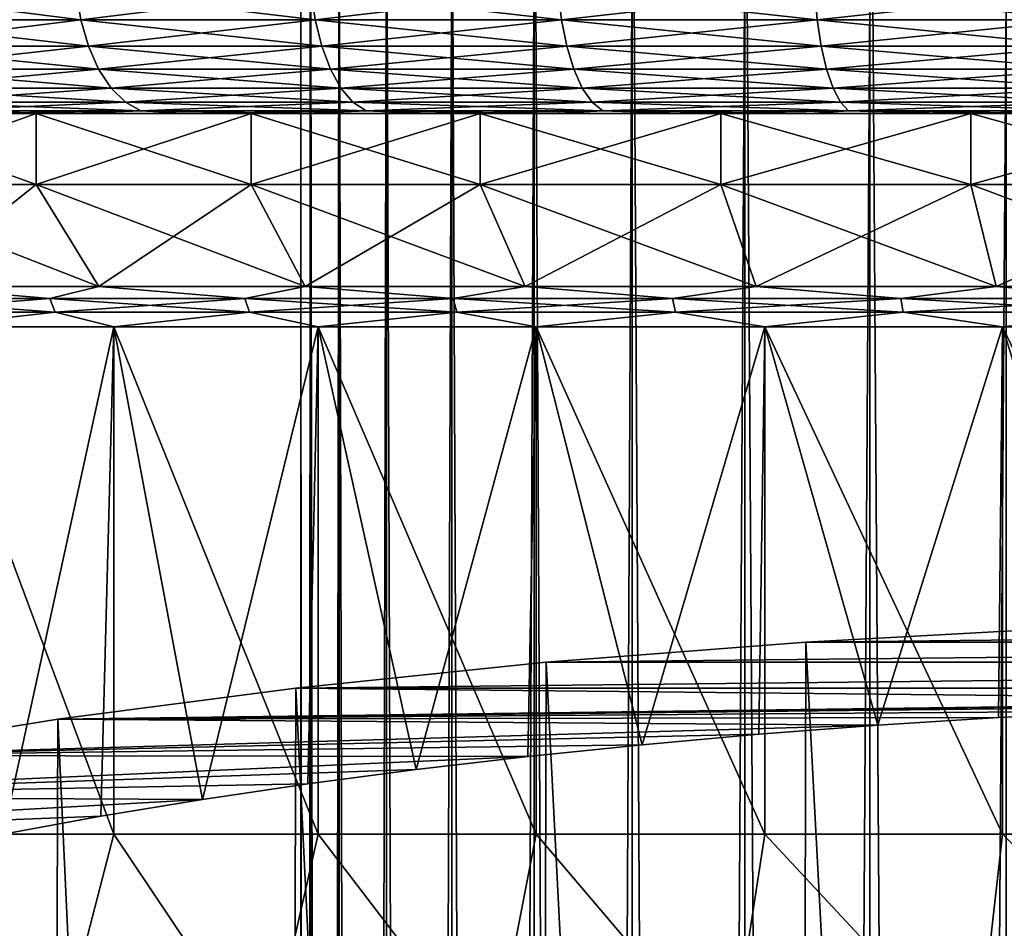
# Model space of a CAD drawing. Header units: metres. Extents: x -109 to 109, y -314 to 82.
# Tile 33 of 191: x -16 to -6, y -64 to -55. Entities that reach past the tile are written whole.
import ezdxf

# ---------------------------------------------------------------- set-up
doc = ezdxf.new("R2010")
doc.units = ezdxf.units.M
doc.layers.add('solid_504261_XXX', color=7, linetype='CONTINUOUS')

msp = doc.modelspace()

# ---------------------------------------------------------------- linework, layer by layer
at = {"layer": 'solid_504261_XXX'}
for points in [[(-6.041401, -245.610291, 56.91431), (-6.041401, -50.815315, 22.566702), (-7.384842, -50.956341, 21.766903)], [(-7.384842, -245.751312, 56.114513), (-7.384842, -50.956341, 21.766903), (-8.620595, -51.124458, 20.813461)], [(-7.384842, -245.751312, 56.114513), (-6.041401, -245.610291, 56.91431), (-7.384842, -50.956341, 21.766903)], [(-8.620595, -245.919434, 55.161072), (-8.620595, -51.124458, 20.813461), (-9.730639, -51.317219, 19.72028)], [(-8.620595, -245.919434, 55.161072), (-7.384842, -245.751312, 56.114513), (-8.620595, -51.124458, 20.813461)], [(-9.730639, -246.112198, 54.06789), (-9.730639, -51.317219, 19.72028), (-10.698791, -51.531803, 18.5033)], [(-9.730639, -246.112198, 54.06789), (-8.620595, -245.919434, 55.161072), (-9.730639, -51.317219, 19.72028)], [(-10.698791, -246.326782, 52.85091), (-10.698791, -51.531803, 18.5033), (-11.510928, -51.765091, 17.180269)], [(-10.698791, -246.326782, 52.85091), (-9.730639, -246.112198, 54.06789), (-10.698791, -51.531803, 18.5033)], [(-11.510928, -246.560059, 51.527878), (-11.510928, -51.765091, 17.180269), (-12.155211, -52.013672, 15.77048)], [(-11.510928, -246.560059, 51.527878), (-10.698791, -246.326782, 52.85091), (-11.510928, -51.765091, 17.180269)], [(-12.155211, -246.80864, 50.118092), (-12.155211, -52.013672, 15.77048), (-12.622244, -52.27393, 14.29449)], [(-12.155211, -246.80864, 50.118092), (-11.510928, -246.560059, 51.527878), (-12.155211, -52.013672, 15.77048)], [(-12.622244, -247.068909, 48.642101), (-12.622244, -52.27393, 14.29449), (-12.905215, -52.542065, 12.773822)], [(-12.622244, -247.068909, 48.642101), (-12.155211, -246.80864, 50.118092), (-12.622244, -52.27393, 14.29449)], [(-12.905215, -247.337036, 47.121433), (-12.905215, -52.542065, 12.773822), (-13, -52.814167, 11.230651)], [(-12.905215, -247.337036, 47.121433), (-12.622244, -247.068909, 48.642101), (-12.905215, -52.542065, 12.773822)], [(-13, -247.609146, 45.578262), (-13, -52.814167, 11.230651), (-12.905215, -53.086269, 9.68748)], [(-13, -247.609146, 45.578262), (-12.905215, -247.337036, 47.121433), (-13, -52.814167, 11.230651)], [(-12.905215, -247.881241, 44.035091), (-13, -247.609146, 45.578262), (-12.905215, -53.086269, 9.68748)], [(-12.905215, -247.881241, 44.035091), (-12.905215, -53.086269, 9.68748), (-12.622244, -53.354404, 8.166812)], [(-12.622244, -248.149384, 42.514423), (-12.905215, -247.881241, 44.035091), (-12.622244, -53.354404, 8.166812)], [(-12.622244, -248.149384, 42.514423), (-12.622244, -53.354404, 8.166812), (-12.155211, -53.614662, 6.690822)], [(-12.155211, -248.409637, 41.038433), (-12.622244, -248.149384, 42.514423), (-12.155211, -53.614662, 6.690822)], [(-12.155211, -248.409637, 41.038433), (-12.155211, -53.614662, 6.690822), (-11.510928, -53.863247, 5.281033)], [(-11.510928, -248.658218, 39.628643), (-12.155211, -248.409637, 41.038433), (-11.510928, -53.863247, 5.281033)], [(-11.510928, -248.658218, 39.628643), (-11.510928, -53.863247, 5.281033), (-10.698791, -54.096531, 3.958002)], [(-10.698791, -248.89151, 38.305611), (-11.510928, -248.658218, 39.628643), (-10.698791, -54.096531, 3.958002)], [(-10.698791, -248.89151, 38.305611), (-10.698791, -54.096531, 3.958002), (-9.730639, -54.311119, 2.741023)], [(-9.730639, -249.106094, 37.088631), (-10.698791, -248.89151, 38.305611), (-9.730639, -54.311119, 2.741023)], [(-9.730639, -249.106094, 37.088631), (-9.730639, -54.311119, 2.741023), (-8.620595, -54.503876, 1.647842)], [(-8.620595, -249.298843, 35.995453), (-9.730639, -249.106094, 37.088631), (-8.620595, -54.503876, 1.647842)], [(-8.620595, -249.298843, 35.995453), (-8.620595, -54.503876, 1.647842), (-7.384842, -54.671993, 0.6944)], [(-7.384842, -249.466965, 35.042007), (-8.620595, -249.298843, 35.995453), (-7.384842, -54.671993, 0.6944)], [(-7.384842, -249.466965, 35.042007), (-7.384842, -54.671993, 0.6944), (-6.041401, -54.813019, -0.1054)], [(-17.397268, -54.792637, 162.424576), (-15.215621, -54.792637, 160.871033), (-17.344433, -55.074299, 162.49176)], [(-17.397268, -54.792637, 206.669418), (-17.344433, -55.074299, 206.602234), (-15.169412, -55.074299, 208.151062)], [(-15.215621, -54.792637, 208.222961), (-17.397268, -54.792637, 206.669418), (-15.169412, -55.074299, 208.151062)], [(-15.215621, -54.792637, 160.871033), (-15.169412, -55.074299, 160.942932), (-17.344433, -55.074299, 162.49176)], [(-15.215621, -54.792637, 160.871033), (-12.896179, -54.792637, 159.531906), (-15.169412, -55.074299, 160.942932)], [(-15.215621, -54.792637, 208.222961), (-15.169412, -55.074299, 208.151062), (-12.857015, -55.074299, 209.48613)], [(-12.896179, -54.792637, 209.562103), (-15.215621, -54.792637, 208.222961), (-12.857015, -55.074299, 209.48613)], [(-12.896179, -54.792637, 159.531906), (-12.857015, -55.074299, 159.607864), (-15.169412, -55.074299, 160.942932)], [(-12.896179, -54.792637, 159.531906), (-10.459949, -54.792637, 158.419312), (-12.857015, -55.074299, 159.607864)], [(-12.896179, -54.792637, 209.562103), (-12.857015, -55.074299, 209.48613), (-10.428182, -55.074299, 210.595337)], [(-10.459949, -54.792637, 210.674683), (-12.896179, -54.792637, 209.562103), (-10.428182, -55.074299, 210.595337)], [(-10.459949, -54.792637, 158.419312), (-10.428182, -55.074299, 158.498657), (-12.857015, -55.074299, 159.607864)], [(-10.459949, -54.792637, 158.419312), (-7.92899, -54.792637, 157.543335), (-10.428182, -55.074299, 158.498657)], [(-10.459949, -54.792637, 210.674683), (-10.428182, -55.074299, 210.595337), (-7.90491, -55.074299, 211.468658)], [(-7.92899, -54.792637, 211.550659), (-10.459949, -54.792637, 210.674683), (-7.90491, -55.074299, 211.468658)], [(-7.92899, -54.792637, 157.543335), (-7.90491, -55.074299, 157.625351), (-10.428182, -55.074299, 158.498657)], [(-7.92899, -54.792637, 157.543335), (-5.326226, -54.792637, 156.911911), (-7.90491, -55.074299, 157.625351)], [(-7.92899, -54.792637, 211.550659), (-7.90491, -55.074299, 211.468658), (-5.31005, -55.074299, 212.09816)], [(-5.326226, -54.792637, 212.182083), (-7.92899, -54.792637, 211.550659), (-5.31005, -55.074299, 212.09816)], [(-5.326226, -54.792637, 156.911911), (-5.31005, -55.074299, 156.995834), (-7.90491, -55.074299, 157.625351)], [(-6.041401, -249.607986, 34.24221), (-7.384842, -249.466965, 35.042007), (-6.041401, -54.813019, -0.1054)], [(-17.344433, -55.074299, 162.49176), (-15.169412, -55.074299, 160.942932), (-17.258614, -55.333843, 162.600891)], [(-17.344433, -55.074299, 206.602234), (-17.258614, -55.333843, 206.493118), (-15.094355, -55.333843, 208.034271)], [(-15.169412, -55.074299, 208.151062), (-17.344433, -55.074299, 206.602234), (-15.094355, -55.333843, 208.034271)], [(-15.169412, -55.074299, 160.942932), (-15.094355, -55.333843, 161.059723), (-17.258614, -55.333843, 162.600891)], [(-15.169412, -55.074299, 160.942932), (-12.857015, -55.074299, 159.607864), (-15.094355, -55.333843, 161.059723)], [(-15.169412, -55.074299, 208.151062), (-15.094355, -55.333843, 208.034271), (-12.793399, -55.333843, 209.362732)], [(-12.857015, -55.074299, 209.48613), (-15.169412, -55.074299, 208.151062), (-12.793399, -55.333843, 209.362732)], [(-12.857015, -55.074299, 159.607864), (-12.793399, -55.333843, 159.731262), (-15.094355, -55.333843, 161.059723)], [(-12.857015, -55.074299, 159.607864), (-10.428182, -55.074299, 158.498657), (-12.793399, -55.333843, 159.731262)], [(-12.857015, -55.074299, 209.48613), (-12.793399, -55.333843, 209.362732), (-10.376584, -55.333843, 210.466461)], [(-10.428182, -55.074299, 210.595337), (-12.857015, -55.074299, 209.48613), (-10.376584, -55.333843, 210.466461)], [(-10.428182, -55.074299, 158.498657), (-10.376584, -55.333843, 158.627548), (-12.793399, -55.333843, 159.731262)], [(-10.428182, -55.074299, 158.498657), (-7.90491, -55.074299, 157.625351), (-10.376584, -55.333843, 158.627548)], [(-10.428182, -55.074299, 210.595337), (-10.376584, -55.333843, 210.466461), (-7.865798, -55.333843, 211.335449)], [(-7.90491, -55.074299, 211.468658), (-10.428182, -55.074299, 210.595337), (-7.865798, -55.333843, 211.335449)], [(-7.90491, -55.074299, 157.625351), (-7.865798, -55.333843, 157.75856), (-10.376584, -55.333843, 158.627548)], [(-7.90491, -55.074299, 157.625351), (-5.31005, -55.074299, 156.995834), (-7.865798, -55.333843, 157.75856)], [(-7.90491, -55.074299, 211.468658), (-7.865798, -55.333843, 211.335449), (-5.283777, -55.333843, 211.961838)], [(-5.31005, -55.074299, 212.09816), (-7.90491, -55.074299, 211.468658), (-5.283777, -55.333843, 211.961838)], [(-5.31005, -55.074299, 156.995834), (-5.283777, -55.333843, 157.132156), (-7.865798, -55.333843, 157.75856)], [(-17.258614, -55.333843, 162.600891), (-15.094355, -55.333843, 161.059723), (-17.143116, -55.561283, 162.747757)], [(-17.258614, -55.333843, 206.493118), (-17.143116, -55.561283, 206.346252), (-14.99334, -55.561283, 207.87709)], [(-15.094355, -55.333843, 208.034271), (-17.258614, -55.333843, 206.493118), (-14.99334, -55.561283, 207.87709)], [(-15.094355, -55.333843, 161.059723), (-14.99334, -55.561283, 161.216904), (-17.143116, -55.561283, 162.747757)], [(-15.094355, -55.333843, 161.059723), (-12.793399, -55.333843, 159.731262), (-14.99334, -55.561283, 161.216904)], [(-15.094355, -55.333843, 208.034271), (-14.99334, -55.561283, 207.87709), (-12.707783, -55.561283, 209.196655)], [(-12.793399, -55.333843, 209.362732), (-15.094355, -55.333843, 208.034271), (-12.707783, -55.561283, 209.196655)], [(-12.793399, -55.333843, 159.731262), (-12.707783, -55.561283, 159.897339), (-14.99334, -55.561283, 161.216904)], [(-12.793399, -55.333843, 159.731262), (-10.376584, -55.333843, 158.627548), (-12.707783, -55.561283, 159.897339)], [(-12.793399, -55.333843, 209.362732), (-12.707783, -55.561283, 209.196655), (-10.307142, -55.561283, 210.292999)], [(-10.376584, -55.333843, 210.466461), (-12.793399, -55.333843, 209.362732), (-10.307142, -55.561283, 210.292999)], [(-10.376584, -55.333843, 158.627548), (-10.307142, -55.561283, 158.80101), (-12.707783, -55.561283, 159.897339)], [(-10.376584, -55.333843, 158.627548), (-7.865798, -55.333843, 157.75856), (-10.307142, -55.561283, 158.80101)], [(-10.376584, -55.333843, 210.466461), (-10.307142, -55.561283, 210.292999), (-7.813158, -55.561283, 211.156174)], [(-7.865798, -55.333843, 211.335449), (-10.376584, -55.333843, 210.466461), (-7.813158, -55.561283, 211.156174)], [(-7.865798, -55.333843, 157.75856), (-7.813158, -55.561283, 157.93782), (-10.307142, -55.561283, 158.80101)], [(-7.865798, -55.333843, 157.75856), (-5.283777, -55.333843, 157.132156), (-7.813158, -55.561283, 157.93782)], [(-7.865798, -55.333843, 211.335449), (-7.813158, -55.561283, 211.156174), (-5.248417, -55.561283, 211.778366)], [(-5.283777, -55.333843, 211.961838), (-7.865798, -55.333843, 211.335449), (-5.248417, -55.561283, 211.778366)], [(-5.283777, -55.333843, 157.132156), (-5.248417, -55.561283, 157.315628), (-7.813158, -55.561283, 157.93782)], [(-17.143116, -55.561283, 162.747757), (-14.99334, -55.561283, 161.216904), (-17.002386, -55.74786, 162.926712)], [(-17.143116, -55.561283, 206.346252), (-17.002386, -55.74786, 206.167297), (-14.870258, -55.74786, 207.685577)], [(-14.99334, -55.561283, 207.87709), (-17.143116, -55.561283, 206.346252), (-14.870258, -55.74786, 207.685577)], [(-14.99334, -55.561283, 161.216904), (-14.870258, -55.74786, 161.408432), (-17.002386, -55.74786, 162.926712)], [(-14.99334, -55.561283, 161.216904), (-12.707783, -55.561283, 159.897339), (-14.870258, -55.74786, 161.408432)], [(-14.99334, -55.561283, 207.87709), (-14.870258, -55.74786, 207.685577), (-12.603463, -55.74786, 208.994308)], [(-12.707783, -55.561283, 209.196655), (-14.99334, -55.561283, 207.87709), (-12.603463, -55.74786, 208.994308)], [(-12.707783, -55.561283, 159.897339), (-12.603463, -55.74786, 160.099686), (-14.870258, -55.74786, 161.408432)], [(-12.707783, -55.561283, 159.897339), (-10.307142, -55.561283, 158.80101), (-12.603463, -55.74786, 160.099686)], [(-12.707783, -55.561283, 209.196655), (-12.603463, -55.74786, 208.994308), (-10.222529, -55.74786, 210.08165)], [(-10.307142, -55.561283, 210.292999), (-12.707783, -55.561283, 209.196655), (-10.222529, -55.74786, 210.08165)], [(-10.307142, -55.561283, 158.80101), (-10.222529, -55.74786, 159.01236), (-12.603463, -55.74786, 160.099686)], [(-10.307142, -55.561283, 158.80101), (-7.813158, -55.561283, 157.93782), (-10.222529, -55.74786, 159.01236)], [(-10.307142, -55.561283, 210.292999), (-10.222529, -55.74786, 210.08165), (-7.749019, -55.74786, 210.937729)], [(-7.813158, -55.561283, 211.156174), (-10.307142, -55.561283, 210.292999), (-7.749019, -55.74786, 210.937729)], [(-7.813158, -55.561283, 157.93782), (-7.749019, -55.74786, 158.156265), (-10.222529, -55.74786, 159.01236)], [(-7.813158, -55.561283, 157.93782), (-5.248417, -55.561283, 157.315628), (-7.749019, -55.74786, 158.156265)], [(-7.813158, -55.561283, 211.156174), (-7.749019, -55.74786, 210.937729), (-5.205332, -55.74786, 211.554825)], [(-5.248417, -55.561283, 211.778366), (-7.813158, -55.561283, 211.156174), (-5.205332, -55.74786, 211.554825)], [(-5.248417, -55.561283, 157.315628), (-5.205332, -55.74786, 157.539169), (-7.749019, -55.74786, 158.156265)], [(-17.002386, -55.74786, 162.926712), (-14.870258, -55.74786, 161.408432), (-16.841843, -55.886383, 163.130859)], [(-17.002386, -55.74786, 206.167297), (-16.841843, -55.886383, 205.96315), (-14.729848, -55.886383, 207.467087)], [(-14.870258, -55.74786, 207.685577), (-17.002386, -55.74786, 206.167297), (-14.729848, -55.886383, 207.467087)], [(-14.870258, -55.74786, 161.408432), (-14.729848, -55.886383, 161.626907), (-16.841843, -55.886383, 163.130859)], [(-14.870258, -55.74786, 161.408432), (-12.603463, -55.74786, 160.099686), (-14.729848, -55.886383, 161.626907)], [(-14.870258, -55.74786, 207.685577), (-14.729848, -55.886383, 207.467087), (-12.484457, -55.886383, 208.763474)], [(-12.603463, -55.74786, 208.994308), (-14.870258, -55.74786, 207.685577), (-12.484457, -55.886383, 208.763474)], [(-12.603463, -55.74786, 160.099686), (-12.484457, -55.886383, 160.330536), (-14.729848, -55.886383, 161.626907)], [(-12.603463, -55.74786, 160.099686), (-10.222529, -55.74786, 159.01236), (-12.484457, -55.886383, 160.330536)], [(-12.603463, -55.74786, 208.994308), (-12.484457, -55.886383, 208.763474), (-10.126004, -55.886383, 209.84053)], [(-10.222529, -55.74786, 210.08165), (-12.603463, -55.74786, 208.994308), (-10.126004, -55.886383, 209.84053)], [(-10.222529, -55.74786, 159.01236), (-10.126004, -55.886383, 159.253464), (-12.484457, -55.886383, 160.330536)], [(-10.222529, -55.74786, 159.01236), (-7.749019, -55.74786, 158.156265), (-10.126004, -55.886383, 159.253464)], [(-10.222529, -55.74786, 210.08165), (-10.126004, -55.886383, 209.84053), (-7.67585, -55.886383, 210.688538)], [(-7.749019, -55.74786, 210.937729), (-10.222529, -55.74786, 210.08165), (-7.67585, -55.886383, 210.688538)], [(-7.749019, -55.74786, 158.156265), (-7.67585, -55.886383, 158.405457), (-10.126004, -55.886383, 159.253464)], [(-7.749019, -55.74786, 158.156265), (-5.205332, -55.74786, 157.539169), (-7.67585, -55.886383, 158.405457)], [(-7.749019, -55.74786, 210.937729), (-7.67585, -55.886383, 210.688538), (-5.156181, -55.886383, 211.299805)], [(-5.205332, -55.74786, 211.554825), (-7.749019, -55.74786, 210.937729), (-5.156181, -55.886383, 211.299805)], [(-5.205332, -55.74786, 157.539169), (-5.156181, -55.886383, 157.794189), (-7.67585, -55.886383, 158.405457)], [(-16.841843, -55.886383, 163.130859), (-14.729848, -55.886383, 161.626907), (-16.667669, -55.971523, 163.352341)], [(-16.841843, -55.886383, 205.96315), (-16.667669, -55.971523, 205.741669), (-14.577516, -55.971523, 207.230057)], [(-14.729848, -55.886383, 207.467087), (-16.841843, -55.886383, 205.96315), (-14.577516, -55.971523, 207.230057)], [(-14.729848, -55.886383, 161.626907), (-14.577516, -55.971523, 161.863937), (-16.667669, -55.971523, 163.352341)], [(-14.729848, -55.886383, 161.626907), (-12.484457, -55.886383, 160.330536), (-14.577516, -55.971523, 161.863937)], [(-14.729848, -55.886383, 207.467087), (-14.577516, -55.971523, 207.230057), (-12.355346, -55.971523, 208.513031)], [(-12.484457, -55.886383, 208.763474), (-14.729848, -55.886383, 207.467087), (-12.355346, -55.971523, 208.513031)], [(-12.484457, -55.886383, 160.330536), (-12.355346, -55.971523, 160.580978), (-14.577516, -55.971523, 161.863937)], [(-12.484457, -55.886383, 160.330536), (-10.126004, -55.886383, 159.253464), (-12.355346, -55.971523, 160.580978)], [(-12.484457, -55.886383, 208.763474), (-12.355346, -55.971523, 208.513031), (-10.021284, -55.971523, 209.578964)], [(-10.126004, -55.886383, 209.84053), (-12.484457, -55.886383, 208.763474), (-10.021284, -55.971523, 209.578964)], [(-10.126004, -55.886383, 159.253464), (-10.021284, -55.971523, 159.515045), (-12.355346, -55.971523, 160.580978)], [(-10.126004, -55.886383, 159.253464), (-7.67585, -55.886383, 158.405457), (-10.021284, -55.971523, 159.515045)], [(-10.126004, -55.886383, 209.84053), (-10.021284, -55.971523, 209.578964), (-7.596468, -55.971523, 210.418198)], [(-7.67585, -55.886383, 210.688538), (-10.126004, -55.886383, 209.84053), (-7.596468, -55.971523, 210.418198)], [(-7.67585, -55.886383, 158.405457), (-7.596468, -55.971523, 158.675812), (-10.021284, -55.971523, 159.515045)], [(-7.67585, -55.886383, 158.405457), (-5.156181, -55.886383, 157.794189), (-7.596468, -55.971523, 158.675812)], [(-7.67585, -55.886383, 210.688538), (-7.596468, -55.971523, 210.418198), (-5.102858, -55.971523, 211.023132)], [(-5.156181, -55.886383, 211.299805), (-7.67585, -55.886383, 210.688538), (-5.102858, -55.971523, 211.023132)], [(-5.156181, -55.886383, 157.794189), (-5.102858, -55.971523, 158.070862), (-7.596468, -55.971523, 158.675812)], [(-17.568563, -56.700001, 166.064697), (-17.568481, -56, 166.064636), (-15.608758, -56, 164.382263)], [(-15.608687, -56.700001, 164.382202), (-17.568563, -56.700001, 166.064697), (-15.608758, -56, 164.382263)], [(-17.568563, -56.700001, 203.029297), (-15.608687, -56.700001, 204.711792), (-17.568481, -56, 203.029373)], [(-15.608758, -56, 164.382263), (-17.568481, -56, 166.064636), (-16.326572, -56, 163.45517)], [(-17.568481, -56, 203.029373), (-15.608758, -56, 204.711731), (-17.373976, -56, 204.784729)], [(-15.608687, -56.700001, 204.711792), (-15.608758, -56, 204.711731), (-17.568481, -56, 203.029373)], [(-15.608758, -56, 204.711731), (-16.326653, -56, 205.638763), (-17.373976, -56, 204.784729)], [(-16.667669, -55.971523, 163.352341), (-14.577516, -55.971523, 161.863937), (-16.326572, -56, 163.45517)], [(-16.667669, -55.971523, 205.741669), (-16.326653, -56, 205.638763), (-15.237212, -56, 206.438736)], [(-14.577516, -55.971523, 207.230057), (-16.667669, -55.971523, 205.741669), (-15.237212, -56, 206.438736)], [(-15.608758, -56, 204.711731), (-15.237212, -56, 206.438736), (-16.326653, -56, 205.638763)], [(-14.577516, -55.971523, 161.863937), (-15.237128, -56, 162.655197), (-16.326572, -56, 163.45517)], [(-15.608758, -56, 164.382263), (-16.326572, -56, 163.45517), (-15.237128, -56, 162.655197)], [(-15.608758, -56, 164.382263), (-15.237128, -56, 162.655197), (-14.10913, -56, 161.911758)], [(-13.488763, -56, 162.906708), (-15.608758, -56, 164.382263), (-14.10913, -56, 161.911758)], [(-15.608758, -56, 204.711731), (-13.488763, -56, 206.187302), (-15.237212, -56, 206.438736)], [(-15.608687, -56.700001, 164.382202), (-15.608758, -56, 164.382263), (-13.488763, -56, 162.906708)], [(-13.488688, -56.700001, 206.187363), (-13.488763, -56, 206.187302), (-15.608758, -56, 204.711731)], [(-15.608687, -56.700001, 204.711792), (-13.488688, -56.700001, 206.187363), (-15.608758, -56, 204.711731)], [(-13.488688, -56.700001, 162.906631), (-15.608687, -56.700001, 164.382202), (-13.488763, -56, 162.906708)], [(-14.577516, -55.971523, 207.230057), (-15.237212, -56, 206.438736), (-14.109219, -56, 207.182175)], [(-13.488763, -56, 206.187302), (-14.109219, -56, 207.182175), (-15.237212, -56, 206.438736)], [(-14.577516, -55.971523, 161.863937), (-14.10913, -56, 161.911758), (-15.237128, -56, 162.655197)], [(-14.577516, -55.971523, 161.863937), (-12.355346, -55.971523, 160.580978), (-14.10913, -56, 161.911758)], [(-14.577516, -55.971523, 207.230057), (-14.109219, -56, 207.182175), (-12.94431, -56, 207.86795)], [(-12.355346, -55.971523, 208.513031), (-14.577516, -55.971523, 207.230057), (-12.94431, -56, 207.86795)], [(-13.488763, -56, 206.187302), (-12.94431, -56, 207.86795), (-14.109219, -56, 207.182175)], [(-12.355346, -55.971523, 160.580978), (-12.944214, -56, 161.225998), (-14.10913, -56, 161.911758)], [(-13.488763, -56, 162.906708), (-14.10913, -56, 161.911758), (-12.944214, -56, 161.225998)], [(-13.488763, -56, 162.906708), (-12.944214, -56, 161.225998), (-11.746637, -56, 160.600449)], [(-11.230056, -56, 161.653015), (-13.488763, -56, 162.906708), (-11.746637, -56, 160.600449)], [(-13.488763, -56, 206.187302), (-11.230056, -56, 207.440979), (-12.94431, -56, 207.86795)], [(-13.488688, -56.700001, 162.906631), (-13.488763, -56, 162.906708), (-11.230056, -56, 161.653015)], [(-11.229923, -56.700001, 207.441086), (-11.230056, -56, 207.440979), (-13.488763, -56, 206.187302)], [(-13.488688, -56.700001, 206.187363), (-11.229923, -56.700001, 207.441086), (-13.488763, -56, 206.187302)], [(-11.229923, -56.700001, 161.652924), (-13.488688, -56.700001, 162.906631), (-11.230056, -56, 161.653015)], [(-12.355346, -55.971523, 208.513031), (-12.94431, -56, 207.86795), (-11.746739, -56, 208.4935)], [(-11.230056, -56, 207.440979), (-11.746739, -56, 208.4935), (-12.94431, -56, 207.86795)], [(-12.355346, -55.971523, 160.580978), (-11.746637, -56, 160.600449), (-12.944214, -56, 161.225998)], [(-12.355346, -55.971523, 160.580978), (-10.021284, -55.971523, 159.515045), (-11.746637, -56, 160.600449)], [(-12.355346, -55.971523, 208.513031), (-11.746739, -56, 208.4935), (-10.518968, -56, 209.057678)], [(-10.021284, -55.971523, 209.578964), (-12.355346, -55.971523, 208.513031), (-10.518968, -56, 209.057678)], [(-11.230056, -56, 207.440979), (-10.518968, -56, 209.057678), (-11.746739, -56, 208.4935)], [(-10.021284, -55.971523, 159.515045), (-10.518862, -56, 160.03627), (-11.746637, -56, 160.600449)], [(-11.230056, -56, 161.653015), (-11.746637, -56, 160.600449), (-10.518862, -56, 160.03627)], [(-11.230056, -56, 161.653015), (-10.518862, -56, 160.03627), (-9.26354, -56, 159.534836)], [(-8.856083, -56, 160.634262), (-11.230056, -56, 161.653015), (-9.26354, -56, 159.534836)], [(-11.230056, -56, 207.440979), (-8.856083, -56, 208.459732), (-10.518968, -56, 209.057678)], [(-11.229923, -56.700001, 161.652924), (-11.230056, -56, 161.653015), (-8.856083, -56, 160.634262)], [(-8.856408, -56.700001, 208.459641), (-8.856083, -56, 208.459732), (-11.230056, -56, 207.440979)], [(-11.229923, -56.700001, 207.441086), (-8.856408, -56.700001, 208.459641), (-11.230056, -56, 207.440979)], [(-8.856408, -56.700001, 160.634369), (-11.229923, -56.700001, 161.652924), (-8.856083, -56, 160.634262)], [(-10.021284, -55.971523, 209.578964), (-10.518968, -56, 209.057678), (-9.263645, -56, 209.559113)], [(-8.856083, -56, 208.459732), (-9.263645, -56, 209.559113), (-10.518968, -56, 209.057678)], [(-10.021284, -55.971523, 159.515045), (-9.26354, -56, 159.534836), (-10.518862, -56, 160.03627)], [(-10.021284, -55.971523, 159.515045), (-7.596468, -55.971523, 158.675812), (-9.26354, -56, 159.534836)], [(-10.021284, -55.971523, 209.578964), (-9.263645, -56, 209.559113), (-7.985221, -56, 209.996109)], [(-7.596468, -55.971523, 210.418198), (-10.021284, -55.971523, 209.578964), (-7.985221, -56, 209.996109)], [(-8.856083, -56, 208.459732), (-7.985221, -56, 209.996109), (-9.263645, -56, 209.559113)], [(-7.596468, -55.971523, 158.675812), (-7.985117, -56, 159.097855), (-9.26354, -56, 159.534836)], [(-8.856083, -56, 160.634262), (-9.26354, -56, 159.534836), (-7.985117, -56, 159.097855)], [(-8.856408, -56.700001, 160.634369), (-8.856083, -56, 160.634262), (-6.391517, -56, 159.861008)], [(-6.39157, -56.700001, 159.861008), (-8.856408, -56.700001, 160.634369), (-6.391517, -56, 159.861008)], [(-8.856408, -56.700001, 208.459641), (-6.39157, -56.700001, 209.232986), (-8.856083, -56, 208.459732)], [(-8.856083, -56, 160.634262), (-7.985117, -56, 159.097855), (-6.685422, -56, 158.725937)], [(-6.391517, -56, 159.861008), (-8.856083, -56, 160.634262), (-6.685422, -56, 158.725937)], [(-8.856083, -56, 208.459732), (-6.391517, -56, 209.233002), (-7.985221, -56, 209.996109)], [(-6.39157, -56.700001, 209.232986), (-6.391517, -56, 209.233002), (-8.856083, -56, 208.459732)], [(-7.596468, -55.971523, 210.418198), (-7.985221, -56, 209.996109), (-6.685522, -56, 210.368042)], [(-6.391517, -56, 209.233002), (-6.685522, -56, 210.368042), (-7.985221, -56, 209.996109)], [(-7.596468, -55.971523, 158.675812), (-6.685422, -56, 158.725937), (-7.985117, -56, 159.097855)], [(-7.596468, -55.971523, 158.675812), (-5.102858, -55.971523, 158.070862), (-6.685422, -56, 158.725937)], [(-7.596468, -55.971523, 210.418198), (-6.685522, -56, 210.368042), (-5.369046, -56, 210.673508)], [(-5.102858, -55.971523, 211.023132), (-7.596468, -55.971523, 210.418198), (-5.369046, -56, 210.673508)], [(-6.391517, -56, 209.233002), (-5.369046, -56, 210.673508), (-6.685522, -56, 210.368042)], [(-5.102858, -55.971523, 158.070862), (-5.368968, -56, 158.420486), (-6.685422, -56, 158.725937)], [(-6.391517, -56, 159.861008), (-6.685422, -56, 158.725937), (-5.368968, -56, 158.420486)], [(-6.39157, -56.700001, 159.861008), (-6.391517, -56, 159.861008), (-3.861625, -56, 159.341095)], [(-3.861325, -56.700001, 159.341049), (-6.39157, -56.700001, 159.861008), (-3.861625, -56, 159.341095)], [(-6.39157, -56.700001, 209.232986), (-3.861325, -56.700001, 209.75296), (-6.391517, -56, 209.233002)], [(-6.391517, -56, 159.861008), (-5.368968, -56, 158.420486), (-4.038832, -56, 158.182068)], [(-3.861625, -56, 159.341095), (-6.391517, -56, 159.861008), (-4.038832, -56, 158.182068)], [(-6.391517, -56, 209.233002), (-3.861625, -56, 209.752899), (-5.369046, -56, 210.673508)], [(-3.861325, -56.700001, 209.75296), (-3.861625, -56, 209.752899), (-6.391517, -56, 209.233002)], [(-14.99226, -57.707108, 203.915375), (-15.608687, -56.700001, 204.711792), (-17.568563, -56.700001, 203.029297)], [(-16.874807, -57.707108, 202.299255), (-14.99226, -57.707108, 203.915375), (-17.568563, -56.700001, 203.029297)], [(-16.874807, -57.707108, 166.794739), (-17.568563, -56.700001, 166.064697), (-15.608687, -56.700001, 164.382202)], [(-14.99226, -57.707108, 165.178619), (-16.874807, -57.707108, 166.794739), (-15.608687, -56.700001, 164.382202)], [(-12.955871, -57.707108, 205.332748), (-13.488688, -56.700001, 206.187363), (-15.608687, -56.700001, 204.711792)], [(-14.99226, -57.707108, 203.915375), (-12.955871, -57.707108, 205.332748), (-15.608687, -56.700001, 204.711792)], [(-14.99226, -57.707108, 165.178619), (-15.608687, -56.700001, 164.382202), (-13.488688, -56.700001, 162.906631)], [(-12.955871, -57.707108, 163.761261), (-14.99226, -57.707108, 165.178619), (-13.488688, -56.700001, 162.906631)], [(-10.786537, -57.707108, 206.536819), (-11.229923, -56.700001, 207.441086), (-13.488688, -56.700001, 206.187363)], [(-12.955871, -57.707108, 205.332748), (-10.786537, -57.707108, 206.536819), (-13.488688, -56.700001, 206.187363)], [(-12.955871, -57.707108, 163.761261), (-13.488688, -56.700001, 162.906631), (-11.229923, -56.700001, 161.652924)], [(-10.786537, -57.707108, 162.557175), (-12.955871, -57.707108, 163.761261), (-11.229923, -56.700001, 161.652924)], [(-8.506519, -57.707108, 207.515259), (-8.856408, -56.700001, 208.459641), (-11.229923, -56.700001, 207.441086)], [(-10.786537, -57.707108, 206.536819), (-8.506519, -57.707108, 207.515259), (-11.229923, -56.700001, 207.441086)], [(-10.786537, -57.707108, 162.557175), (-11.229923, -56.700001, 161.652924), (-8.856408, -56.700001, 160.634369)], [(-8.506518, -57.707108, 161.578735), (-10.786537, -57.707108, 162.557175), (-8.856408, -56.700001, 160.634369)], [(-6.139212, -57.707108, 208.258011), (-6.39157, -56.700001, 209.232986), (-8.856408, -56.700001, 208.459641)], [(-8.506519, -57.707108, 207.515259), (-6.139212, -57.707108, 208.258011), (-8.856408, -56.700001, 208.459641)], [(-8.506518, -57.707108, 161.578735), (-8.856408, -56.700001, 160.634369), (-6.39157, -56.700001, 159.861008)], [(-6.139212, -57.707108, 160.835999), (-8.506518, -57.707108, 161.578735), (-6.39157, -56.700001, 159.861008)], [(-3.708908, -57.707108, 208.757446), (-3.861325, -56.700001, 209.75296), (-6.39157, -56.700001, 209.232986)], [(-6.139212, -57.707108, 208.258011), (-3.708908, -57.707108, 208.757446), (-6.39157, -56.700001, 209.232986)], [(-6.139212, -57.707108, 160.835999), (-6.39157, -56.700001, 159.861008), (-3.861325, -56.700001, 159.341049)], [(-3.708908, -57.707108, 160.336548), (-6.139212, -57.707108, 160.835999), (-3.861325, -56.700001, 159.341049)], [(-15.473521, -57.826328, 203.401535), (-16.874807, -57.707108, 202.299255), (-17.24708, -57.826328, 201.794083)], [(-17.24708, -57.826328, 167.299927), (-16.874807, -57.707108, 166.794739), (-15.473521, -57.826328, 165.692459)], [(-15.473521, -57.826328, 203.401535), (-14.99226, -57.707108, 203.915375), (-16.874807, -57.707108, 202.299255)], [(-15.473521, -57.826328, 165.692459), (-16.874807, -57.707108, 166.794739), (-14.99226, -57.707108, 165.178619)], [(-13.550944, -57.826328, 204.827423), (-14.99226, -57.707108, 203.915375), (-15.473521, -57.826328, 203.401535)], [(-15.473521, -57.826328, 165.692459), (-14.99226, -57.707108, 165.178619), (-13.550944, -57.826328, 164.266586)], [(-13.550944, -57.826328, 204.827423), (-12.955871, -57.707108, 205.332748), (-14.99226, -57.707108, 203.915375)], [(-13.550944, -57.826328, 164.266586), (-14.99226, -57.707108, 165.178619), (-12.955871, -57.707108, 163.761261)], [(-11.497864, -57.826328, 206.057983), (-12.955871, -57.707108, 205.332748), (-13.550944, -57.826328, 204.827423)], [(-13.550944, -57.826328, 164.266586), (-12.955871, -57.707108, 163.761261), (-11.497864, -57.826328, 163.036011)], [(-11.497864, -57.826328, 206.057983), (-10.786537, -57.707108, 206.536819), (-12.955871, -57.707108, 205.332748)], [(-11.497864, -57.826328, 163.036011), (-12.955871, -57.707108, 163.761261), (-10.786537, -57.707108, 162.557175)], [(-9.334052, -57.826328, 207.08139), (-10.786537, -57.707108, 206.536819), (-11.497864, -57.826328, 206.057983)], [(-11.497864, -57.826328, 163.036011), (-10.786537, -57.707108, 162.557175), (-9.334052, -57.826328, 162.012604)], [(-9.334052, -57.826328, 207.08139), (-8.506519, -57.707108, 207.515259), (-10.786537, -57.707108, 206.536819)], [(-9.334052, -57.826328, 162.012604), (-10.786537, -57.707108, 162.557175), (-8.506518, -57.707108, 161.578735)], [(-7.080349, -57.826328, 207.887787), (-8.506519, -57.707108, 207.515259), (-9.334052, -57.826328, 207.08139)], [(-9.334052, -57.826328, 162.012604), (-8.506518, -57.707108, 161.578735), (-7.080349, -57.826328, 161.206223)], [(-7.080349, -57.826328, 207.887787), (-6.139212, -57.707108, 208.258011), (-8.506519, -57.707108, 207.515259)], [(-7.080349, -57.826328, 161.206223), (-8.506518, -57.707108, 161.578735), (-6.139212, -57.707108, 160.835999)], [(-4.758459, -57.826328, 208.469391), (-6.139212, -57.707108, 208.258011), (-7.080349, -57.826328, 207.887787)], [(-7.080349, -57.826328, 161.206223), (-6.139212, -57.707108, 160.835999), (-4.758459, -57.826328, 160.624619)], [(-4.758459, -57.826328, 208.469391), (-3.708908, -57.707108, 208.757446), (-6.139212, -57.707108, 208.258011)], [(-4.758459, -57.826328, 160.624619), (-6.139212, -57.707108, 160.835999), (-3.708908, -57.707108, 160.336548)], [(-17.24708, -57.826328, 201.794083), (-17.189081, -57.960144, 201.736084), (-15.421487, -57.960144, 203.338135)], [(-15.473521, -57.826328, 203.401535), (-17.24708, -57.826328, 201.794083), (-15.421487, -57.960144, 203.338135)], [(-17.24708, -57.826328, 167.299927), (-15.473521, -57.826328, 165.692459), (-17.189081, -57.960144, 167.357925)], [(-15.473521, -57.826328, 165.692459), (-15.421487, -57.960144, 165.755859), (-17.189081, -57.960144, 167.357925)], [(-15.473521, -57.826328, 203.401535), (-15.421487, -57.960144, 203.338135), (-13.505375, -57.960144, 204.759216)], [(-13.550944, -57.826328, 204.827423), (-15.473521, -57.826328, 203.401535), (-13.505375, -57.960144, 204.759216)], [(-15.473521, -57.826328, 165.692459), (-13.550944, -57.826328, 164.266586), (-15.421487, -57.960144, 165.755859)], [(-13.550944, -57.826328, 164.266586), (-13.505375, -57.960144, 164.334778), (-15.421487, -57.960144, 165.755859)], [(-13.550944, -57.826328, 204.827423), (-13.505375, -57.960144, 204.759216), (-11.459199, -57.960144, 205.985657)], [(-11.497864, -57.826328, 206.057983), (-13.550944, -57.826328, 204.827423), (-11.459199, -57.960144, 205.985657)], [(-13.550944, -57.826328, 164.266586), (-11.497864, -57.826328, 163.036011), (-13.505375, -57.960144, 164.334778)], [(-11.497864, -57.826328, 163.036011), (-11.459199, -57.960144, 163.108353), (-13.505375, -57.960144, 164.334778)], [(-11.497864, -57.826328, 206.057983), (-11.459199, -57.960144, 205.985657), (-9.302664, -57.960144, 207.005615)], [(-9.334052, -57.826328, 207.08139), (-11.497864, -57.826328, 206.057983), (-9.302664, -57.960144, 207.005615)], [(-11.497864, -57.826328, 163.036011), (-9.334052, -57.826328, 162.012604), (-11.459199, -57.960144, 163.108353)], [(-9.334052, -57.826328, 162.012604), (-9.302664, -57.960144, 162.088379), (-11.459199, -57.960144, 163.108353)], [(-9.334052, -57.826328, 207.08139), (-9.302664, -57.960144, 207.005615), (-7.05654, -57.960144, 207.809296)], [(-7.080349, -57.826328, 207.887787), (-9.334052, -57.826328, 207.08139), (-7.05654, -57.960144, 207.809296)], [(-9.334052, -57.826328, 162.012604), (-7.080349, -57.826328, 161.206223), (-9.302664, -57.960144, 162.088379)], [(-7.080349, -57.826328, 161.206223), (-7.05654, -57.960144, 161.284698), (-9.302664, -57.960144, 162.088379)], [(-7.080349, -57.826328, 207.887787), (-7.05654, -57.960144, 207.809296), (-4.742457, -57.960144, 208.388947)], [(-4.758459, -57.826328, 208.469391), (-7.080349, -57.826328, 207.887787), (-4.742457, -57.960144, 208.388947)], [(-7.080349, -57.826328, 161.206223), (-4.758459, -57.826328, 160.624619), (-7.05654, -57.960144, 161.284698)], [(-4.758459, -57.826328, 160.624619), (-4.742457, -57.960144, 160.705063), (-7.05654, -57.960144, 161.284698)], [(-15.421487, -57.960144, 203.338135), (-17.189081, -57.960144, 201.736084), (-16.706636, -58.104847, 202.122696)], [(-17.189081, -57.960144, 167.357925), (-15.421487, -57.960144, 165.755859), (-16.706636, -58.104847, 166.971298)], [(-15.421487, -57.960144, 203.338135), (-16.706636, -58.104847, 202.122696), (-14.843136, -58.104847, 203.722458)], [(-15.421487, -57.960144, 165.755859), (-14.843136, -58.104847, 165.371552), (-16.706636, -58.104847, 166.971298)], [(-13.505375, -57.960144, 204.759216), (-15.421487, -57.960144, 203.338135), (-14.843136, -58.104847, 203.722458)], [(-15.421487, -57.960144, 165.755859), (-13.505375, -57.960144, 164.334778), (-14.843136, -58.104847, 165.371552)], [(-13.505375, -57.960144, 204.759216), (-14.843136, -58.104847, 203.722458), (-12.826759, -58.104847, 205.1259)], [(-13.505375, -57.960144, 164.334778), (-12.826759, -58.104847, 163.968109), (-14.843136, -58.104847, 165.371552)], [(-11.459199, -57.960144, 205.985657), (-13.505375, -57.960144, 204.759216), (-12.826759, -58.104847, 205.1259)], [(-13.505375, -57.960144, 164.334778), (-11.459199, -57.960144, 163.108353), (-12.826759, -58.104847, 163.968109)], [(-11.459199, -57.960144, 205.985657), (-12.826759, -58.104847, 205.1259), (-10.679249, -58.104847, 206.317856)], [(-11.459199, -57.960144, 163.108353), (-10.679249, -58.104847, 162.776138), (-12.826759, -58.104847, 163.968109)], [(-9.302664, -57.960144, 207.005615), (-11.459199, -57.960144, 205.985657), (-10.679249, -58.104847, 206.317856)], [(-11.459199, -57.960144, 163.108353), (-9.302664, -57.960144, 162.088379), (-10.679249, -58.104847, 162.776138)], [(-9.302664, -57.960144, 207.005615), (-10.679249, -58.104847, 206.317856), (-8.421682, -58.104847, 207.286652)], [(-9.302664, -57.960144, 162.088379), (-8.421682, -58.104847, 161.807343), (-10.679249, -58.104847, 162.776138)], [(-7.05654, -57.960144, 207.809296), (-9.302664, -57.960144, 207.005615), (-8.421682, -58.104847, 207.286652)], [(-9.302664, -57.960144, 162.088379), (-7.05654, -57.960144, 161.284698), (-8.421682, -58.104847, 161.807343)], [(-7.05654, -57.960144, 207.809296), (-8.421682, -58.104847, 207.286652), (-6.078344, -58.104847, 208.021896)], [(-7.05654, -57.960144, 161.284698), (-6.078344, -58.104847, 161.072113), (-8.421682, -58.104847, 161.807343)], [(-4.742457, -57.960144, 208.388947), (-7.05654, -57.960144, 207.809296), (-6.078344, -58.104847, 208.021896)], [(-7.05654, -57.960144, 161.284698), (-4.742457, -57.960144, 160.705063), (-6.078344, -58.104847, 161.072113)], [(-4.742457, -57.960144, 208.388947), (-6.078344, -58.104847, 208.021896), (-3.671731, -58.104847, 208.516464)], [(-4.742457, -57.960144, 160.705063), (-3.671731, -58.104847, 160.57753), (-6.078344, -58.104847, 161.072113)], [(-14.843136, -58.104847, 165.371552), (-15.935678, -63.111195, 166.269394), (-16.706636, -58.104847, 166.971298)], [(-16.706636, -58.104847, 202.122696), (-16.706636, -63.111195, 202.122696), (-14.843136, -63.111195, 203.722458)], [(-16.706636, -58.104847, 202.122696), (-14.843136, -63.111195, 203.722458), (-14.843136, -58.104847, 203.722458)], [(-14.971045, -62.934269, 165.471329), (-15.935678, -63.111195, 166.269394), (-14.843136, -58.104847, 165.371552)], [(-13.969312, -62.769016, 164.725922), (-14.971045, -62.934269, 165.471329), (-14.843136, -58.104847, 165.371552)], [(-14.843136, -58.104847, 203.722458), (-14.843136, -63.111195, 203.722458), (-12.826759, -63.111195, 205.1259)], [(-14.843136, -58.104847, 203.722458), (-12.826759, -63.111195, 205.1259), (-12.826759, -58.104847, 205.1259)], [(-13.969312, -62.769016, 164.725922), (-14.843136, -58.104847, 165.371552), (-12.826759, -58.104847, 163.968109)], [(-12.931086, -62.615513, 164.033508), (-13.969312, -62.769016, 164.725922), (-12.826759, -58.104847, 163.968109)], [(-11.860432, -62.474277, 163.396454), (-12.931086, -62.615513, 164.033508), (-12.826759, -58.104847, 163.968109)], [(-12.826759, -58.104847, 205.1259), (-12.826759, -63.111195, 205.1259), (-10.679249, -63.111195, 206.317856)], [(-12.826759, -58.104847, 205.1259), (-10.679249, -63.111195, 206.317856), (-10.679249, -58.104847, 206.317856)], [(-11.860432, -62.474277, 163.396454), (-12.826759, -58.104847, 163.968109), (-10.679249, -58.104847, 162.776138)], [(-10.760152, -62.345596, 162.81601), (-11.860432, -62.474277, 163.396454), (-10.679249, -58.104847, 162.776138)], [(-9.632367, -62.229683, 162.293152), (-10.760152, -62.345596, 162.81601), (-10.679249, -58.104847, 162.776138)], [(-10.679249, -58.104847, 206.317856), (-10.679249, -63.111195, 206.317856), (-8.421682, -63.111195, 207.286652)], [(-10.679249, -58.104847, 206.317856), (-8.421682, -63.111195, 207.286652), (-8.421682, -58.104847, 207.286652)], [(-9.632367, -62.229683, 162.293152), (-10.679249, -58.104847, 162.776138), (-8.421682, -58.104847, 161.807343)], [(-8.481098, -62.126884, 161.829453), (-9.632367, -62.229683, 162.293152), (-8.421682, -58.104847, 161.807343)], [(-7.308812, -62.037354, 161.425613), (-8.481098, -62.126884, 161.829453), (-8.421682, -58.104847, 161.807343)], [(-8.421682, -58.104847, 207.286652), (-8.421682, -63.111195, 207.286652), (-6.078344, -63.111195, 208.021896)], [(-8.421682, -58.104847, 207.286652), (-6.078344, -63.111195, 208.021896), (-6.078344, -58.104847, 208.021896)], [(-7.308812, -62.037354, 161.425613), (-8.421682, -58.104847, 161.807343), (-6.078344, -58.104847, 161.072113)], [(-6.11797, -61.961269, 161.082428), (-7.308812, -62.037354, 161.425613), (-6.078344, -58.104847, 161.072113)], [(-4.912669, -61.898838, 160.800812), (-6.11797, -61.961269, 161.082428), (-6.078344, -58.104847, 161.072113)], [(-6.078344, -58.104847, 208.021896), (-6.078344, -63.111195, 208.021896), (-3.671731, -63.111195, 208.516464)], [(-6.078344, -58.104847, 208.021896), (-3.671731, -63.111195, 208.516464), (-3.671731, -58.104847, 208.516464)], [(-4.912669, -61.898838, 160.800812), (-6.078344, -58.104847, 161.072113), (-3.671731, -58.104847, 160.57753)], [(-8.018238, -61.215755, 157.71962), (-5.385167, -61.071686, 157.069763), (-5.462526, -109.455788, 157.085007)], [(5.385164, -61.071686, 157.069763), (-5.385167, -61.071686, 157.069763), (-8.018238, -61.215755, 157.71962)], [(5.385164, -61.071686, 157.069763), (-8.018238, -61.215755, 157.71962), (8.018235, -61.215755, 157.71962)], [(-10.5805, -61.416031, 158.623016), (-8.018238, -61.215755, 157.71962), (-8.127967, -109.455788, 157.75267)], [(8.018235, -61.215755, 157.71962), (-8.018238, -61.215755, 157.71962), (-10.5805, -61.416031, 158.623016)], [(8.018235, -61.215755, 157.71962), (-10.5805, -61.416031, 158.623016), (10.580496, -61.416031, 158.623016)], [(-8.018238, -61.215755, 157.71962), (-5.462526, -109.455788, 157.085007), (-8.127967, -109.455788, 157.75267)], [(-13.047077, -61.670887, 159.772583), (-10.5805, -61.416031, 158.623016), (-10.715131, -109.455788, 158.678375)], [(10.580496, -61.416031, 158.623016), (-10.5805, -61.416031, 158.623016), (-13.047077, -61.670887, 159.772583)], [(10.580496, -61.416031, 158.623016), (-13.047077, -61.670887, 159.772583), (13.047072, -61.670887, 159.772583)], [(-10.5805, -61.416031, 158.623016), (-8.127967, -109.455788, 157.75267), (-10.715131, -109.455788, 158.678375)], [(-15.396912, -61.97855, 161.16037), (-1.235802, -61.794346, 160.329468), (-13.047077, -61.670887, 159.772583)], [(-15.396912, -61.97855, 161.16037), (-13.047077, -61.670887, 159.772583), (-13.199103, -109.455788, 159.853195)], [(-13.047077, -61.670887, 159.772583), (-10.715131, -109.455788, 158.678375), (-13.199103, -109.455788, 159.853195)], [(13.047072, -61.670887, 159.772583), (-13.047077, -61.670887, 159.772583), (-1.235802, -61.794346, 160.329468)], [(-15.396912, -61.97855, 161.16037), (-2.468192, -61.815277, 160.423904), (-1.235802, -61.794346, 160.329468)], [(-15.396912, -61.97855, 161.16037), (-3.695111, -61.850136, 160.581131), (-2.468192, -61.815277, 160.423904)], [(-15.396912, -61.97855, 161.16037), (-4.912669, -61.898838, 160.800812), (-3.695111, -61.850136, 160.581131)], [(-15.396912, -61.97855, 161.16037), (-6.11797, -61.961269, 161.082428), (-4.912669, -61.898838, 160.800812)], [(-15.396912, -61.97855, 161.16037), (-7.308812, -62.037354, 161.425613), (-6.11797, -61.961269, 161.082428)], [(-17.605921, -62.336449, 162.774734), (-7.308812, -62.037354, 161.425613), (-15.396912, -61.97855, 161.16037)], [(-17.605921, -62.336449, 162.774734), (-15.396912, -61.97855, 161.16037), (-15.555963, -109.455788, 161.265854)], [(-17.605921, -62.336449, 162.774734), (-8.481098, -62.126884, 161.829453), (-7.308812, -62.037354, 161.425613)], [(-15.396912, -61.97855, 161.16037), (-13.199103, -109.455788, 159.853195), (-15.555963, -109.455788, 161.265854)], [(-17.605921, -62.336449, 162.774734), (-9.632367, -62.229683, 162.293152), (-8.481098, -62.126884, 161.829453)], [(-17.605921, -62.336449, 162.774734), (-10.760152, -62.345596, 162.81601), (-9.632367, -62.229683, 162.293152)], [(-19.652002, -62.741566, 164.602112), (-10.760152, -62.345596, 162.81601), (-17.605921, -62.336449, 162.774734)], [(-19.652002, -62.741566, 164.602112), (-11.860432, -62.474277, 163.396454), (-10.760152, -62.345596, 162.81601)], [(-17.605921, -62.336449, 162.774734), (-15.555963, -109.455788, 161.265854), (-17.763008, -109.455788, 162.90271)], [(-19.652002, -62.741566, 164.602112), (-12.931086, -62.615513, 164.033508), (-11.860432, -62.474277, 163.396454)], [(-19.652002, -62.741566, 164.602112), (-13.969312, -62.769016, 164.725922), (-12.931086, -62.615513, 164.033508)], [(-21.514507, -63.190491, 166.627075), (-13.969312, -62.769016, 164.725922), (-19.652002, -62.741566, 164.602112)], [(-21.514507, -63.190491, 166.627075), (-14.971045, -62.934269, 165.471329), (-13.969312, -62.769016, 164.725922)], [(-21.514507, -63.190491, 166.627075), (-15.935678, -63.111195, 166.269394), (-14.971045, -62.934269, 165.471329)], [(-16.706636, -63.111195, 202.122696), (-17.347837, -65.358742, 202.364929), (-15.425113, -65.358742, 204.053207)], [(-14.843136, -63.111195, 203.722458), (-16.706636, -63.111195, 202.122696), (-15.425113, -65.358742, 204.053207)], [(-14.843136, -63.111195, 203.722458), (-15.425113, -65.358742, 204.053207), (-13.339087, -65.358742, 205.534973)], [(-12.826759, -63.111195, 205.1259), (-14.843136, -63.111195, 203.722458), (-13.339087, -65.358742, 205.534973)], [(-12.826759, -63.111195, 205.1259), (-13.339087, -65.358742, 205.534973), (-11.111842, -65.358742, 206.79454)], [(-10.679249, -63.111195, 206.317856), (-12.826759, -63.111195, 205.1259), (-11.111842, -65.358742, 206.79454)], [(-10.679249, -63.111195, 206.317856), (-11.111842, -65.358742, 206.79454), (-8.76696, -65.358742, 207.818588)], [(-8.421682, -63.111195, 207.286652), (-10.679249, -63.111195, 206.317856), (-8.76696, -65.358742, 207.818588)], [(-8.421682, -63.111195, 207.286652), (-8.76696, -65.358742, 207.818588), (-6.329264, -65.358742, 208.596252)], [(-6.078344, -63.111195, 208.021896), (-8.421682, -63.111195, 207.286652), (-6.329264, -65.358742, 208.596252)], [(-6.078344, -63.111195, 208.021896), (-6.329264, -65.358742, 208.596252), (-3.824561, -65.358742, 209.119324)], [(-3.671731, -63.111195, 208.516464), (-6.078344, -63.111195, 208.021896), (-3.824561, -65.358742, 209.119324)]]:
    msp.add_3dface(points, dxfattribs=at)

doc.saveas('drawing.dxf')
